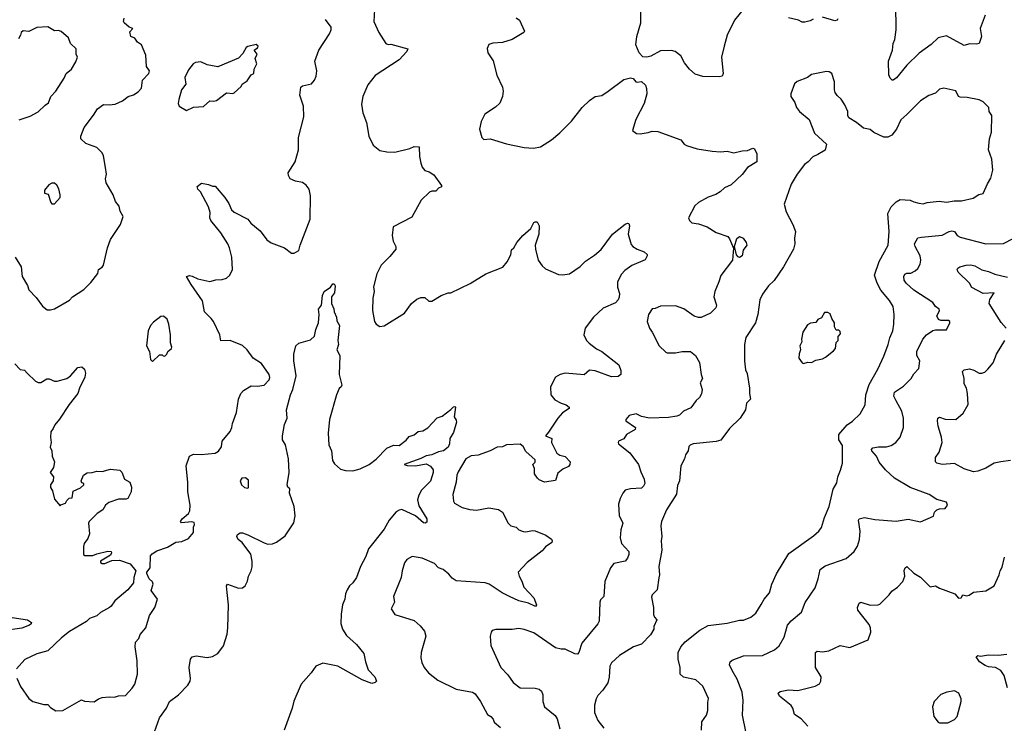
# Model space of a CAD drawing. Extents: x 1954683 to 2060285, y 904798 to 1016299.
# Tile 147 of 256: x 2020339 to 2027570, y 938535 to 943699. Entities that reach past the tile are written whole.
import ezdxf

# ---------------------------------------------------------------- set-up
doc = ezdxf.new("R2010")
doc.units = 0

msp = doc.modelspace()

# ---------------------------------------------------------------- linework, layer by layer
at = {"layer": '0CON10XD'}
for points in [[(2022944, 943775), (2022940, 943685), (2022976.7, 943605), (2023027.5, 943525), (2023045, 943516.7), (2023065, 943520), (2023190, 943485), (2023183.3, 943465), (2023125, 943403.8), (2022949.7, 943290.3), (2022895, 943220), (2022857.8, 943135), (2022849.1, 943079.1), (2022858.1, 943015), (2022886.7, 942945), (2022901.9, 942845), (2022935, 942778.8), (2022985, 942738.8), (2023035, 942730), (2023095, 942728), (2023205, 942754), (2023235, 942768), (2023272.5, 942765), (2023276, 942695), (2023283.8, 942645), (2023295, 942617.5), (2023315, 942593.3), (2023345, 942582.5), (2023379.7, 942559.7), (2023437, 942483), (2023436.4, 942473.6), (2023415, 942462.5), (2023395, 942441.2), (2023365, 942440), (2023347.7, 942432.3), (2023286.7, 942375), (2023219.5, 942250.5), (2023081.7, 942178.3), (2023074.1, 942114.1), (2023082.7, 942072.7), (2023101.4, 942035), (2023100.8, 942015), (2023058.3, 941961.7), (2022993.2, 941896.8), (2022962.5, 941835), (2022938.3, 941738.3), (2022942, 941705), (2022931.4, 941655), (2022929.2, 941565), (2022944.2, 941485), (2022956.7, 941465), (2022985, 941446.7), (2023015, 941451.2), (2023164.3, 941545.7), (2023216.2, 941615), (2023255, 941648.8), (2023285, 941660), (2023315, 941660), (2023344.1, 941634.1), (2023365, 941633.8), (2023435, 941674), (2023485, 941694.3), (2023505.5, 941694.5), (2023646.9, 941763.1), (2023762.5, 941835), (2023887.3, 941882.7), (2023918.3, 941921.7), (2023945.8, 941974.2), (2023951.2, 942008.8), (2023967.5, 942025), (2023990, 942065), (2024035, 942116.2), (2024092.7, 942167.3), (2024115, 942210), (2024125, 942216.7), (2024140, 942215), (2024153.6, 942186.4), (2024150.8, 942125), (2024125.7, 942045), (2024127.1, 942015), (2024147.8, 941935), (2024175, 941892.5), (2024199.8, 941869.8), (2024295, 941829.2), (2024325, 941826), (2024377.5, 941835), (2024455, 941888), (2024495, 941928), (2024560.3, 941969.7), (2024608.3, 942011.7), (2024693.3, 942125), (2024785, 942197.5), (2024803.6, 942206.4), (2024813, 942203), (2024816.7, 942185), (2024808.8, 942125), (2024830.3, 942050.3), (2024841.2, 942035), (2024874.5, 942014.5), (2024925.5, 941995.5), (2024947.5, 941975), (2024947.5, 941965), (2024933.6, 941936.4), (2024834, 941896), (2024782.8, 941857.2), (2024759.8, 941830.2), (2024730, 941775), (2024730, 941735), (2024745, 941690), (2024742, 941662), (2024735, 941644), (2024715, 941621.4), (2024625, 941581.2), (2024552, 941515), (2024490.8, 941435), (2024482, 941385), (2024502, 941345), (2024521.2, 941325), (2024575, 941284.2), (2024615, 941264.2), (2024740, 941165), (2024753.3, 941125), (2024753.3, 941095), (2024735, 941080), (2024685, 941078.5), (2024565, 941122.9), (2024525, 941127.1), (2024485, 941092), (2024345, 941104.2), (2024307.5, 941095), (2024273.3, 941075), (2024236.7, 941005), (2024240, 940945), (2024269.5, 940909.5), (2024314.5, 940884.5), (2024352.7, 940872.7), (2024373.3, 940855), (2024373.3, 940845), (2024326.3, 940813.7), (2024290, 940775), (2024221.7, 940671.7), (2024200, 940645), (2024246.7, 940625), (2024243.8, 940595), (2024285, 940516.7), (2024305, 940503.8), (2024345, 940493.3), (2024382.5, 940455), (2024380, 940435), (2024369.7, 940420.3), (2024328.6, 940401.4), (2024290, 940370), (2024273, 940317), (2024193.9, 940303.9), (2024155, 940322.5), (2024142.5, 940335), (2024120, 940365), (2024120.8, 940405), (2024107.5, 940435), (2024125, 940452.5), (2024125, 940467.5), (2024055, 940528.8), (2024037.1, 940567.1), (2024015, 940583.3), (2023915, 940579.4), (2023885, 940563.8), (2023845, 940561.5), (2023795, 940535.5), (2023705, 940502.1), (2023655, 940497.6), (2023614.6, 940475), (2023559.7, 940380.3), (2023548.6, 940355), (2023544.4, 940305), (2023518.8, 940215), (2023523.8, 940165), (2023531.4, 940151.4), (2023588.3, 940118.3), (2023645, 940104.4), (2023695, 940098.1), (2023785, 940115.6), (2023855, 940104.2), (2023884.3, 940084.3), (2023926.7, 940005), (2023945, 939983.3), (2023985, 939973.3), (2024004.5, 939954.5), (2024037.7, 939942.3), (2024055, 939940), (2024105, 939950.8), (2024125, 939947.5), (2024203.8, 939915), (2024245, 939886), (2024250, 939875), (2024247, 939863), (2024200.7, 939829.3), (2024175, 939800), (2024065, 939716.2), (2024000, 939645), (2024006.2, 939615), (2024027.9, 939577.9), (2024042.2, 939535), (2024115.8, 939455), (2024133.3, 939405), (2024128, 939392), (2024075.6, 939415.6), (2024003.8, 939435), (2023935, 939465.6), (2023881.5, 939491.5), (2023788, 939555), (2023757.1, 939567.1), (2023545, 939581.4), (2023515, 939599.2), (2023489.8, 939629.8), (2023448, 939665), (2023415, 939676.5), (2023385, 939706.8), (2023295, 939746.9), (2023221.7, 939758.3), (2023183.2, 939736.8), (2023166.1, 939713.9), (2023147.1, 939655), (2023140, 939605), (2023084, 939465), (2023091.2, 939425), (2023066.2, 939375), (2023095, 939333.8), (2023235, 939288.8), (2023281.2, 939251.2), (2023310.9, 939210.9), (2023322.5, 939175), (2023288.6, 939055), (2023285.8, 939015.8), (2023292.1, 938982.1), (2023310, 938945), (2023340.8, 938905), (2023410.7, 938850.7), (2023545, 938785.8), (2023665, 938764), (2023685, 938752), (2023723.8, 938695), (2023775, 938600), (2023800, 938585), (2023816.7, 938565), (2023824.1, 938544.1), (2023871.2, 938505)], [(2025511.8, 943505), (2025493.2, 943423.2), (2025505.8, 943304.2), (2025497.5, 943285), (2025475, 943280.8), (2025355, 943281.4), (2025299.1, 943299.1), (2025258, 943335), (2025222.4, 943382.4), (2025193.8, 943435), (2025153.6, 943466.4), (2025125, 943473.8), (2025045, 943471.2), (2024975, 943432), (2024945, 943424), (2024915, 943426.7), (2024888.8, 943455), (2024864, 943515), (2024871.2, 943575), (2024900, 943675), (2024901.9, 943765)], [(2025653.1, 943775), (2025589.5, 943695), (2025535.5, 943585), (2025511.8, 943505)], [(2027428.7, 943731.3), (2027394, 943635), (2027402, 943575), (2027385.6, 943524.4), (2027365, 943519.2), (2027315, 943522), (2027275, 943508.8), (2027145, 943580.8), (2027085, 943565.8), (2027032.7, 943517.3), (2026945.4, 943454.6), (2026854.7, 943365.3), (2026777.6, 943272.4), (2026755, 943256), (2026746.2, 943256.2), (2026731.2, 943271.2), (2026722, 943295), (2026718.6, 943395), (2026750, 943475), (2026754.2, 943525), (2026765.5, 943554.5), (2026775.6, 943625), (2026776.7, 943665), (2026773.4, 943773.4)], [(2020305, 941955.8), (2020350, 941885), (2020357.5, 941815), (2020395, 941747.5), (2020405, 941717.5), (2020460.8, 941660.8), (2020507.3, 941597.3), (2020540.5, 941570.5), (2020565, 941568.8), (2020593.9, 941576.1), (2020705, 941641.2), (2020727.5, 941665), (2020810.5, 941719.5), (2020860.5, 941769.5), (2020913.6, 941836.4), (2020917.5, 941865), (2020945, 941883.3), (2020955, 941897.5), (2020984, 942025), (2021006.7, 942085), (2021080, 942195), (2021098.8, 942255), (2021076.2, 942295), (2021069.5, 942329.5), (2021041.2, 942365), (2021024.2, 942414.2), (2020972.7, 942502.7), (2020968.3, 942531.7), (2020976.2, 942565), (2020970, 942615), (2020955, 942700), (2020945, 942722.5), (2020905, 942760), (2020825, 942791.2), (2020786.7, 942825), (2020786.7, 942845), (2020811.7, 942908.3), (2020881.7, 942998.3), (2020910, 943045), (2020955, 943076), (2020995, 943073.8), (2021040, 943080), (2021095, 943103.3), (2021135, 943135.8), (2021175, 943147.5), (2021209.7, 943170.3), (2021232.3, 943197.7), (2021240, 943255), (2021286.7, 943305), (2021291.2, 943325), (2021270, 943355), (2021265, 943440), (2021233.6, 943513.6), (2021205, 943533.8), (2021185, 943563.3), (2021155, 943576.7), (2021148.8, 943611.2), (2021170, 943635), (2021143.9, 943643.9), (2021106.7, 943675), (2021100, 943685), (2021105, 943710)], [(2021745, 941505.6), (2021696.7, 941555), (2021680.9, 941635), (2021597.1, 941755), (2021563.8, 941815), (2021585, 941820.8), (2021605, 941817.1), (2021646.6, 941796.6), (2021735, 941778.6), (2021779.3, 941790.7), (2021825, 941792), (2021857.3, 941802.7), (2021883.3, 941825), (2021901.2, 941865), (2021896.9, 941955), (2021880.5, 942025), (2021866.7, 942055), (2021815, 942134.2), (2021742, 942225), (2021735.8, 942245), (2021736.9, 942285), (2021724.4, 942325), (2021667.5, 942435), (2021647.5, 942455), (2021643.3, 942475), (2021675, 942500), (2021725, 942490), (2021755, 942476.7), (2021775, 942476.2), (2021845, 942394.2), (2021875, 942350.8), (2021894.1, 942304.1), (2021913.3, 942286.7), (2022015, 942234.3), (2022037.1, 942205), (2022105, 942149.2), (2022155, 942084.3), (2022185, 942060.6), (2022284.2, 942024.2), (2022335, 941986.7), (2022355, 941986.2), (2022390, 942005), (2022399.4, 942045), (2022471.1, 942235), (2022475.5, 942405.5), (2022464.2, 942455), (2022444, 942485), (2022415, 942504.2), (2022364.4, 942514.4), (2022325, 942531.2), (2022312, 942555), (2022310, 942575), (2022362, 942655), (2022386, 942745), (2022387.5, 942835), (2022425.7, 942985), (2022424.3, 943065), (2022407.5, 943107.5), (2022395.7, 943145), (2022404, 943205), (2022415, 943213.8), (2022481.2, 943228.8), (2022504.2, 943255), (2022516.7, 943285), (2022521.4, 943325), (2022506.7, 943395), (2022535.6, 943475), (2022613.1, 943595), (2022625.5, 943625), (2022625.6, 943645), (2022585, 943700)], [(2023985, 943713.3), (2024008.8, 943695), (2024046.7, 943615), (2024042.5, 943605), (2023955, 943554), (2023885, 943532), (2023813.9, 943526.1), (2023785, 943516.7), (2023771.7, 943488.3), (2023776.2, 943456.2), (2023817.3, 943397.3), (2023842.7, 943292.7), (2023884.2, 943205), (2023890, 943175), (2023885.8, 943135), (2023864.1, 943085.9), (2023833, 943057), (2023755, 943006.2), (2023728.3, 942951.7), (2023715.8, 942895), (2023733.8, 942835), (2023748.8, 942818.8), (2023795, 942823.8), (2023915, 942788), (2024045, 942761.9), (2024113, 942757), (2024164.4, 942765.6), (2024245, 942817.1), (2024305, 942869.4), (2024392, 942955), (2024470, 943055), (2024525, 943106), (2024565, 943134.3), (2024615, 943142.5), (2024660, 943175), (2024775, 943260), (2024825, 943272.5), (2024845, 943267.5), (2024864.1, 943244.1), (2024875, 943240), (2024906.1, 943246.1), (2024935, 943217.5), (2024943.3, 943195), (2024944, 943155), (2024926, 943085), (2024865, 942967.5), (2024840, 942885), (2024870, 942865), (2024895, 942861.2), (2024955, 942870), (2024985, 942881.2), (2025025, 942879.2), (2025195, 942817.5), (2025220, 942785), (2025235, 942776), (2025315, 942752.5), (2025425, 942734.2), (2025485, 942729.2), (2025535, 942734.2), (2025585, 942722.9), (2025645, 942737.5), (2025685, 942738), (2025723.9, 942756.1), (2025735, 942752.5), (2025753.8, 942715), (2025753.9, 942656.1), (2025685.4, 942614.6), (2025645, 942562.5), (2025565, 942486.2), (2025515, 942464), (2025484, 942435), (2025451.2, 942415), (2025394.6, 942395.4), (2025325, 942358), (2025296.8, 942333.2), (2025252, 942245), (2025258.8, 942225), (2025275, 942208.8), (2025325, 942202), (2025388.3, 942178.3), (2025455, 942137.1), (2025538.7, 942108.7), (2025551.7, 942091.7), (2025581.2, 942021.2), (2025573.8, 941935), (2025487.2, 941822.8), (2025474.2, 941775), (2025444, 941705), (2025437.5, 941665), (2025457.5, 941605), (2025450.8, 941585), (2025412, 941545), (2025345, 941514.3), (2025325, 941514.3), (2025293, 941523), (2025217.2, 941577.2), (2025155, 941600), (2025045, 941595.6), (2025005, 941578.8), (2024985, 941576.7), (2024956.2, 941535), (2024946.7, 941485), (2024963.3, 941435), (2024985, 941406.7), (2025034.3, 941305), (2025085, 941258), (2025095, 941252.9), (2025155, 941254.3), (2025204.1, 941264.1), (2025265, 941263.8), (2025303.3, 941235), (2025332.3, 941182.3), (2025344, 941095), (2025353.8, 941065), (2025337.1, 941032.9), (2025351.4, 940985), (2025346.7, 940953.3), (2025332.7, 940927.3), (2025308, 940905), (2025268.7, 940851.3), (2025215, 940826), (2025184.2, 940795.8), (2025165, 940789.4), (2025105, 940780), (2024965, 940774.3), (2024905.9, 940785.9), (2024865.9, 940805.9), (2024815, 940793.3), (2024790, 940765), (2024790, 940755), (2024862.5, 940705), (2024859.2, 940690.8), (2024794.6, 940655.4), (2024775, 940623.3), (2024736.7, 940605), (2024733.8, 940595), (2024736.7, 940585), (2024820.7, 940520.7), (2024884.2, 940435), (2024900.3, 940380.3), (2024925, 940327.5), (2024929.2, 940295), (2024920, 940275), (2024905, 940261.9), (2024825, 940256.9), (2024786.7, 940245), (2024768.8, 940225), (2024748, 940185), (2024737.7, 940142.3), (2024741.2, 940061.2), (2024768.5, 940005), (2024754.3, 939955), (2024749.2, 939895), (2024759.2, 939855), (2024812, 939795), (2024812.9, 939775), (2024803.4, 939746.6), (2024785.6, 939724.4), (2024702.5, 939707.5), (2024677.1, 939675), (2024636.9, 939575), (2024630, 939465), (2024605, 939441.2), (2024598.9, 939425), (2024595.3, 939285.3), (2024586, 939264), (2024467.5, 939122.5), (2024445.8, 939054.2), (2024435, 939042.9), (2024415, 939045.8), (2024345, 939078.8), (2024315, 939079.2), (2024275, 939090), (2024115, 939198.1), (2024045, 939224.4), (2024005, 939231.9), (2023955, 939222.5), (2023835, 939222.5), (2023810, 939215), (2023802.5, 939205), (2023793.3, 939175), (2023800, 939105), (2023872, 938945), (2023925, 938891.2), (2023962, 938835), (2024014.3, 938794.3), (2024125, 938793.1), (2024153.3, 938785), (2024171.2, 938771.2), (2024180, 938745), (2024180, 938695), (2024192.9, 938655), (2024271.1, 938591.1), (2024286.9, 938566.9), (2024305.6, 938495)], [(2026166.1, 943703.9), (2026145, 943690), (2026105, 943680), (2026085, 943680), (2026060, 943695), (2025985, 943714)], [(2026348.8, 943705), (2026342.5, 943695), (2026325, 943690), (2026235, 943718.6)], [(2020335, 942963.8), (2020415, 942992), (2020475, 943022), (2020525, 943072), (2020550.8, 943089.2), (2020567.5, 943135), (2020603.8, 943175), (2020665, 943270), (2020680, 943305), (2020720, 943335), (2020751.2, 943388.8), (2020763.3, 943425), (2020753.8, 943445), (2020752.5, 943485), (2020711.2, 943525), (2020696.7, 943565), (2020643.6, 943613.6), (2020625, 943620), (2020595, 943617.5), (2020545, 943646.2), (2020465, 943642), (2020405, 943613.3), (2020365, 943618), (2020350, 943605), (2020345.8, 943585), (2020330.5, 943559.5)], [(2021565, 943033.3), (2021615, 943056), (2021687.7, 943062.3), (2021735, 943102.5), (2021765, 943100), (2021785, 943106.7), (2021858.3, 943161.7), (2021905, 943157.5), (2021915, 943162.5), (2021965, 943210), (2021973.6, 943226.4), (2022009.3, 943250.7), (2022040, 943295), (2022057.5, 943305), (2022060, 943335), (2022080, 943375), (2022067.5, 943415), (2022083.3, 943445), (2022060, 943475), (2022086.4, 943493.6), (2022090, 943505), (2022075, 943516.2), (2022015, 943502.5), (2022002.5, 943495), (2021978.3, 943451.7), (2021945, 943416.7), (2021795, 943353.8), (2021715, 943368.8), (2021669.5, 943389.5), (2021630, 943385), (2021612.5, 943375), (2021577.7, 943332.3), (2021551.2, 943275), (2021558, 943225), (2021527.5, 943185), (2021506.4, 943113.6), (2021503.8, 943085), (2021510, 943065), (2021565, 943033.3)], [(2025346, 938485), (2025350, 938545), (2025383.8, 938595), (2025392.3, 938627.7), (2025391.9, 938688.1), (2025397.7, 938717.7), (2025357.3, 938807.3), (2025305, 938854), (2025215, 938873.8), (2025188.8, 938895), (2025188.6, 938945), (2025176, 939005), (2025176.2, 939055), (2025193.8, 939095), (2025225.9, 939134.1), (2025335, 939218), (2025395, 939251.9), (2025535, 939270), (2025625, 939291.4), (2025655, 939293.1), (2025707.5, 939315), (2025745, 939344), (2025785, 939407.5), (2025806, 939445), (2025845, 939493.3), (2025864, 939555), (2025898.3, 939631.7), (2025988.3, 939781.7), (2026169.1, 939910.9), (2026208, 939945), (2026227.4, 939972.6), (2026248.6, 940045), (2026283.1, 940125), (2026313.9, 940253.9), (2026340.5, 940299.5), (2026348, 940345), (2026368.3, 940391.7), (2026381.9, 940445), (2026381.9, 940575), (2026356, 940615), (2026356, 940655), (2026415.8, 940725), (2026455, 940751.4), (2026512.8, 940807.2), (2026547.6, 940872.4), (2026554.4, 940945), (2026577.8, 941022.2), (2026641.9, 941135), (2026685, 941230), (2026718.1, 941315), (2026728.6, 941365), (2026751.1, 941415), (2026760, 941465), (2026761.9, 941535), (2026754.4, 941595), (2026728.2, 941638.2), (2026663.4, 941713.4), (2026635.6, 941765), (2026616.5, 941825), (2026651.9, 941925), (2026716.7, 942045), (2026723.5, 942145), (2026714.5, 942275.5), (2026740, 942325), (2026775, 942362), (2026805, 942378.6), (2026880, 942375), (2026905, 942362), (2026943, 942353), (2026975, 942347.5), (2027005, 942357.1), (2027093, 942367), (2027145, 942360.6), (2027200.9, 942369.1), (2027255, 942369.4), (2027341.4, 942388.6), (2027382.5, 942415), (2027415.6, 942424.4), (2027445.8, 942494.2), (2027470.8, 942535), (2027485.8, 942594.2), (2027478, 942675), (2027454, 942745), (2027462.5, 942825), (2027475.8, 942874.2), (2027478.8, 942995), (2027460, 943025), (2027457.5, 943055), (2027415, 943096.7), (2027385, 943110), (2027298.3, 943128.3), (2027245, 943130), (2027233.3, 943135), (2027215, 943176.7), (2027125, 943195.7), (2027095, 943190), (2027065, 943160), (2027015, 943142), (2026955, 943104.2), (2026855.6, 943004.4), (2026809.2, 942965), (2026779.2, 942895), (2026745, 942852), (2026714.1, 942835.9), (2026685, 942836.2), (2026611.7, 942871.7), (2026585, 942893.8), (2026535, 942902), (2026485, 942943.8), (2026428.5, 942978.5), (2026421.4, 942995), (2026420.8, 943025), (2026399.2, 943075), (2026371.2, 943115), (2026341.7, 943141.7), (2026329.2, 943165), (2026323.1, 943185), (2026323, 943243), (2026304.2, 943304.2), (2026285, 943316), (2026265, 943318), (2026155, 943298.1), (2026125, 943274.2), (2026050, 943245), (2026030.5, 943229.5), (2026003.3, 943155), (2026003.6, 943136.4), (2026031.2, 943091.2), (2026044.2, 943055), (2026065, 943026.2), (2026137.3, 942967.3), (2026177, 942867), (2026263.8, 942785), (2026255, 942742.5), (2026200.5, 942709.5), (2026165, 942693.3), (2026130, 942655), (2026103.7, 942636.3), (2026047.8, 942565), (2026005, 942492.5), (2025952.5, 942345), (2025968.3, 942288.3), (2026018, 942195), (2026036, 942145), (2026030, 942095), (2026032.5, 942055), (2026022, 942015), (2025948.8, 941885), (2025880, 941785), (2025838, 941745), (2025794.3, 941685.7), (2025775.9, 941644.1), (2025760.8, 941535), (2025742.5, 941475), (2025672.7, 941367.3), (2025661.4, 941315), (2025663.1, 941195), (2025670.3, 941130.3), (2025681.5, 941101.5), (2025700, 940995), (2025698.1, 940955), (2025705.6, 940915), (2025675.8, 940885), (2025668.8, 940835), (2025631.2, 940775), (2025551.7, 940698.3), (2025487.5, 940612.5), (2025455, 940603.3), (2025284.2, 940585.8), (2025262.7, 940577.3), (2025254.1, 940565.9), (2025248.8, 940535), (2025228, 940505), (2025222, 940475), (2025195.8, 940425), (2025185.6, 940315), (2025169.4, 940280.6), (2025163.6, 940216.4), (2025089.1, 940100.9), (2025052.9, 940015), (2025048, 939985), (2025055.8, 939905), (2025049.2, 939875), (2025055.6, 939805), (2025032.5, 939685), (2025036.7, 939625), (2025032.5, 939602.5), (2025020, 939515), (2024985, 939476.7), (2024979.5, 939460.5), (2024993.8, 939385), (2024993.6, 939333.6), (2025000, 939315), (2025017.5, 939295), (2024996.7, 939245), (2024996.7, 939225), (2024971.2, 939185), (2024905, 939116.7), (2024846.7, 939095), (2024745, 939032.9), (2024685, 938978.8), (2024674.2, 938954.2), (2024667.3, 938872.7), (2024657.3, 938832.7), (2024621.7, 938778.3), (2024585, 938740), (2024572, 938715), (2024561.2, 938668.8), (2024560.8, 938615), (2024585.9, 938555.9), (2024628.3, 938498.3)], [(2020595, 942347.5), (2020636.1, 942393.9), (2020637, 942413), (2020627, 942457), (2020612.5, 942485), (2020595, 942500), (2020575, 942500), (2020553.6, 942486.4), (2020521.7, 942448.3), (2020520, 942425), (2020548.3, 942418.3), (2020566.4, 942356.4), (2020575, 942347.5), (2020595, 942347.5)], [(2025672.5, 938475), (2025648, 938595), (2025653.4, 938703.4), (2025645.6, 938764.4), (2025609.1, 938859.1), (2025571.9, 938921.9), (2025551.9, 938965), (2025556, 938985), (2025571.7, 938998.3), (2025655, 939029.4), (2025795, 939031.4), (2025883.3, 939075), (2025916.6, 939103.4), (2025953, 939167), (2025977.5, 939255), (2026005, 939287.1), (2026080.5, 939349.5), (2026107.2, 939422.8), (2026180.3, 939529.7), (2026203.6, 939596.4), (2026218.1, 939665), (2026255, 939689.5), (2026410, 939745), (2026468, 939795), (2026492, 939835), (2026508, 939885), (2026510.8, 939945), (2026500, 940025), (2026504.5, 940035.5), (2026544.5, 940045.5), (2026619.6, 940029.6), (2026775, 940017.5), (2026865, 940033.8), (2026955, 940014), (2027050, 940055), (2027057.5, 940085), (2027075, 940102.5), (2027095, 940110), (2027135, 940112.5), (2027152.5, 940135), (2027145, 940157.5), (2027075, 940177.5), (2027017.5, 940215), (2026880, 940265), (2026764, 940335), (2026698.6, 940395), (2026652.4, 940452.4), (2026630.5, 940495), (2026598.6, 940535), (2026595.8, 940545), (2026605, 940555.6), (2026646.2, 940563.8), (2026705, 940564.6), (2026740, 940575), (2026774.6, 940595.4), (2026804.5, 940635.5), (2026830.9, 940705), (2026830.5, 940775), (2026818.5, 940825), (2026775, 940902), (2026758.1, 940935), (2026763.1, 940965), (2026830.6, 941009.4), (2026885.4, 941064.6), (2026905, 941098.8), (2026941.7, 941138.3), (2026949.4, 941195), (2026928.5, 941235), (2026927.1, 941265), (2026971.1, 941355), (2026998.6, 941385), (2027045, 941417.1), (2027065, 941422.9), (2027146, 941424), (2027170, 941475), (2027170, 941485), (2027161.2, 941491.2), (2027105, 941491.9), (2027087.5, 941497.5), (2027075.7, 941525), (2027095, 941562.5), (2027091.2, 941575), (2027065, 941593.8), (2027045, 941622.5), (2026905, 941712.9), (2026849.4, 941765), (2026835, 941786.7), (2026831.9, 941815), (2026839.3, 941830.7), (2026855, 941838.9), (2026885, 941839.4), (2026914.5, 941855.5), (2026935, 941872), (2026952.9, 941905), (2026956.9, 941935), (2026952.5, 941965), (2026914.5, 942035), (2026910.6, 942055), (2026935, 942097.5), (2026963.4, 942103.4), (2027115, 942117.1), (2027165, 942145.7), (2027185, 942150.6), (2027203.5, 942143.5), (2027224.6, 942114.6), (2027245, 942101.9), (2027435, 942053.1), (2027565, 942056), (2027635, 942093.8)], [(2025625, 941954.3), (2025615, 941958), (2025604.4, 941974.4), (2025588, 942035), (2025605, 942093.8), (2025625, 942106.9), (2025652.5, 942095), (2025674, 942065), (2025680, 942045), (2025653.2, 942006.8), (2025645, 941966.7), (2025625, 941954.3)], [(2027583.8, 941435), (2027546.8, 941476.8), (2027458.2, 941615), (2027463.4, 941646.6), (2027496.7, 941695), (2027415, 941690), (2027332.5, 941732.5), (2027315.8, 941765), (2027232.5, 941845), (2027224, 941865), (2027228.8, 941875), (2027244.5, 941885.5), (2027291.4, 941898.6), (2027325, 941899.5), (2027355, 941891.8), (2027405, 941863.8), (2027455, 941851.8), (2027501.1, 941831.1), (2027595, 941810.4)], [(2021305, 938404.2), (2021364.5, 938575.5), (2021418, 938645), (2021438.8, 938695), (2021506, 938745), (2021574.2, 938815), (2021590.8, 938845), (2021593.9, 938863.9), (2021584, 938945), (2021594, 939006), (2021606.1, 939023.9), (2021635, 939030.8), (2021715, 939016.9), (2021755, 939024.4), (2021793, 939047), (2021835, 939104), (2021861.4, 939188.6), (2021867.3, 939235), (2021872.2, 939405), (2021861.4, 939495), (2021856.7, 939545), (2021865, 939556.7), (2021945, 939528), (2021975, 939530), (2021995, 939543.8), (2022012.2, 939577.8), (2022018.9, 939615), (2022039.2, 939655), (2022045.8, 939684.2), (2022047.1, 939725), (2022035.4, 939775.4), (2021972, 939862), (2021944.2, 939885), (2021933.3, 939905), (2021938.3, 939921.7), (2021957.7, 939932.3), (2021975, 939932.5), (2022015, 939919.4), (2022135, 939859.1), (2022160.9, 939850.9), (2022195, 939851.5), (2022226, 939865), (2022289.1, 939910.9), (2022352.5, 940007.5), (2022362.8, 940057.2), (2022355.4, 940125.4), (2022321.2, 940225), (2022323.3, 940255), (2022309.2, 940269.2), (2022304.3, 940284.3), (2022318.2, 940375), (2022313.5, 940475), (2022290.7, 940579.3), (2022270, 940615), (2022270, 940645), (2022283.1, 940726.9), (2022303.3, 940775), (2022299.2, 940835), (2022328.6, 940945), (2022345.7, 940984.3), (2022369.2, 941085), (2022352.5, 941195), (2022352.5, 941245), (2022365.8, 941305), (2022388.8, 941325), (2022475, 941350), (2022504.2, 941375.8), (2022514.3, 941425.7), (2022534, 941475), (2022538.1, 941535), (2022532.9, 941575), (2022554.3, 941605), (2022561.9, 941675), (2022575, 941703.3), (2022622.5, 941735), (2022639.3, 941760.7), (2022649.5, 941759.5), (2022656.2, 941745), (2022650, 941695), (2022630, 941665), (2022630, 941615), (2022646.4, 941576.4), (2022647.5, 941555), (2022666.4, 941516.4), (2022668.3, 941488.3), (2022688.8, 941455), (2022674.2, 941345), (2022679.2, 941315), (2022668, 941275), (2022690.8, 941235), (2022686.2, 941095), (2022703.6, 941016.4), (2022700, 941005), (2022685, 940992.5), (2022666.7, 940945), (2022614.4, 940765), (2022604.4, 940665), (2022609.7, 940579.7), (2022628.6, 940535), (2022636.9, 940465), (2022649.8, 940439.8), (2022695, 940400.8), (2022731.2, 940391.2), (2022785, 940388.4), (2022838.3, 940401.7), (2022905, 940434.2), (2022957.6, 940472.4), (2023035, 940553.3), (2023083.9, 940576.1), (2023126.1, 940573.9), (2023176.7, 940613.3), (2023200.3, 940639.7), (2023235, 940651.2), (2023265, 940675.8), (2023299.5, 940680.5), (2023335.8, 940704.2), (2023405, 940777.5), (2023440.7, 940789.3), (2023505, 940837.5), (2023525, 940857.5), (2023535, 940860), (2023540, 940855), (2023530, 940785), (2023545, 940760), (2023546.7, 940745), (2023525, 940670), (2023498.8, 940625), (2023495.5, 940585), (2023485, 940560.8), (2023450.8, 940535), (2023415, 940527.9), (2023365, 940506.1), (2023325, 940498.9), (2023285, 940478.8), (2023162.5, 940435), (2023185, 940428), (2023245, 940425.5), (2023325, 940438.8), (2023355, 940422.9), (2023375.6, 940395), (2023376.4, 940375), (2023355, 940311.4), (2023290, 940245), (2023270.4, 940209.6), (2023260.4, 940175), (2023270.8, 940130.8), (2023329.4, 940035), (2023328.6, 940011.4), (2023316.1, 940003.9), (2023305, 940006), (2023247, 940057), (2023145, 940103.1), (2023125, 940099.4), (2023103.8, 940086.2), (2023053.1, 940025), (2023015, 939959.2), (2022899.4, 939815), (2022881.7, 939758.3), (2022842, 939685), (2022812.5, 939605), (2022785, 939566), (2022761.2, 939545), (2022744, 939515), (2022732, 939485), (2022728, 939445), (2022709.2, 939405), (2022699.2, 939335), (2022697.7, 939267.7), (2022708.8, 939225), (2022738.3, 939178.3), (2022812.7, 939112.7), (2022866.7, 939046.7), (2022878, 938985), (2022898.3, 938928.3), (2022946.7, 938875), (2022960, 938845), (2022950, 938835), (2022925, 938827.5), (2022855, 938854.3), (2022676.2, 938955), (2022564.4, 938975.6), (2022515, 938954.2), (2022480, 938905), (2022405, 938821.2), (2022352.4, 938697.6), (2022339.2, 938645), (2022280, 938485)], [(2020318.8, 938865), (2020343.8, 938805), (2020405, 938716.2), (2020435.9, 938695.9), (2020515, 938673.8), (2020545, 938672.5), (2020565, 938650), (2020605, 938626.7), (2020655, 938630), (2020793.9, 938706.1), (2020815, 938697.5), (2020885, 938693.3), (2020916.4, 938713.6), (2020945, 938723.3), (2020995, 938730), (2021035, 938726.2), (2021065, 938736.2), (2021115, 938740), (2021165, 938793.3), (2021185, 938822.5), (2021204.3, 938895), (2021202.3, 938992.3), (2021187.5, 939095), (2021190.3, 939129.7), (2021212.7, 939157.3), (2021224.4, 939185.6), (2021264, 939235), (2021292, 939325), (2021331.2, 939385), (2021350, 939445), (2021305, 939510), (2021320, 939555), (2021313, 939573), (2021290, 939595), (2021272.5, 939635), (2021272.5, 939645), (2021296.7, 939675), (2021300, 939765), (2021311.2, 939778.8), (2021345, 939800), (2021425, 939828.8), (2021485, 939864), (2021529.7, 939870.3), (2021579.7, 939890.3), (2021615.8, 939935), (2021616.2, 939975), (2021623.3, 939995), (2021619.5, 940009.5), (2021604.2, 940014.2), (2021526.4, 940006.4), (2021520, 940015), (2021532.5, 940035), (2021577.8, 940075), (2021587.5, 940095), (2021590, 940135), (2021574, 940235), (2021574.2, 940304.2), (2021560.8, 940425), (2021586.2, 940495), (2021615, 940510), (2021672.7, 940507.3), (2021775, 940516.7), (2021797.7, 940532.3), (2021820, 940565), (2021826.7, 940605), (2021885, 940676.7), (2021898, 940705), (2021900.8, 940735), (2021931.9, 940815), (2021945.6, 940915), (2021963.4, 940956.6), (2021983.2, 940976.8), (2022038.7, 941011.3), (2022085, 941009.2), (2022135, 941016.7), (2022171.2, 941055), (2022177, 941073), (2022170, 941095), (2022114, 941175), (2022054, 941215), (2022010, 941275), (2021975, 941308), (2021885, 941344), (2021815, 941343.3), (2021809.2, 941385), (2021761.5, 941485), (2021745, 941505.6)], [(2021315, 941190), (2021365, 941240), (2021385, 941240), (2021391.7, 941231.7), (2021405, 941230), (2021420, 941245), (2021427.5, 941265), (2021453.3, 941285), (2021456.2, 941295), (2021447, 941327), (2021446.7, 941385), (2021433.3, 941465), (2021420.7, 941500.7), (2021395, 941522.5), (2021375, 941520), (2021320.7, 941479.3), (2021300, 941455), (2021282.5, 941415), (2021270, 941305), (2021292.5, 941265), (2021300, 941205), (2021315, 941190)], [(2026095, 941176.7), (2026126.4, 941186.4), (2026155, 941182.5), (2026185, 941200), (2026235, 941210), (2026258.3, 941221.7), (2026315, 941267.5), (2026330, 941285), (2026335, 941330), (2026350, 941345), (2026350, 941375), (2026366.4, 941393.6), (2026365, 941410), (2026355, 941420), (2026335, 941420), (2026323.3, 941445), (2026322.5, 941475), (2026303.3, 941505), (2026290.7, 941540.7), (2026275, 941551.2), (2026250.8, 941549.2), (2026228.3, 941511.7), (2026200.7, 941499.3), (2026185, 941477.5), (2026147.7, 941472.3), (2026125, 941458.8), (2026090, 941405), (2026080, 941355), (2026083.3, 941335), (2026067.5, 941305), (2026073.3, 941275), (2026062.9, 941247.1), (2026062, 941215), (2026085, 941180), (2026095, 941176.7)], [(2027615, 940462.9), (2027545, 940454.3), (2027495, 940444.3), (2027433.6, 940406.4), (2027375, 940384.4), (2027345, 940379.6), (2027275, 940402.5), (2027205, 940442), (2027114.6, 940434.6), (2027074.5, 940444.5), (2027064.2, 940455), (2027066.2, 940485), (2027092, 940525), (2027114.1, 940595.9), (2027109.2, 940635), (2027085.8, 940715), (2027079.2, 940755), (2027082, 940775), (2027095, 940781.2), (2027135, 940767.5), (2027215, 940765.8), (2027269.3, 940810.7), (2027304.3, 940875), (2027300.6, 940955), (2027291.9, 940995), (2027275, 941027.5), (2027274.5, 941064.5), (2027262.9, 941117.1), (2027275, 941128.8), (2027315, 941137.1), (2027347.5, 941127.5), (2027385, 941106), (2027405.7, 941104.3), (2027427.3, 941112.7), (2027448.8, 941135), (2027488.3, 941181.7), (2027513.8, 941245), (2027574.2, 941345)], [(2020303.6, 941173.6), (2020342.7, 941132.7), (2020375, 941126), (2020393.3, 941105), (2020455, 941046.2), (2020475, 941036.7), (2020495, 941036.7), (2020537, 941063), (2020555, 941062.5), (2020595, 941046.7), (2020615, 941046.7), (2020685, 941066.2), (2020711.2, 941085), (2020765, 941146.7), (2020795, 941152.5), (2020814.1, 941134.1), (2020822.5, 941105), (2020818, 941075), (2020779.2, 940995), (2020766.9, 940955), (2020701.2, 940875), (2020631.7, 940768.3), (2020596, 940725), (2020585, 940697.5), (2020567.5, 940675), (2020563.8, 940635), (2020568.8, 940595), (2020562.7, 940562.7), (2020573.8, 940535), (2020576.2, 940495), (2020593.3, 940455), (2020587.7, 940412.3), (2020563.3, 940375), (2020586.2, 940345), (2020583.8, 940315), (2020564.2, 940285.8), (2020563.9, 940266.1), (2020580, 940240), (2020595, 940180), (2020635, 940130), (2020641.7, 940138.3), (2020675, 940150), (2020685, 940170), (2020703, 940187), (2020725, 940190), (2020732.3, 940237.7), (2020786.1, 940263.9), (2020810, 940285), (2020810, 940295), (2020795, 940300), (2020790, 940315), (2020807.5, 940355), (2020835, 940372.5), (2020870, 940375), (2020905, 940386.7), (2020945, 940382.5), (2021005, 940400), (2021075, 940393.8), (2021087.9, 940377.9), (2021107.4, 940327.4), (2021148, 940305), (2021158.8, 940268.8), (2021157, 940233), (2021133.9, 940186.1), (2021120.7, 940179.3), (2021065, 940179.2), (2020992.5, 940155), (2020970, 940135), (2020949.3, 940100.7), (2020906.7, 940075), (2020848, 940015), (2020844.2, 940005), (2020851.2, 939925), (2020838.3, 939891.7), (2020812.5, 939855), (2020807, 939833), (2020807.5, 939775), (2020817, 939767), (2020875, 939765.6), (2020905, 939778.9), (2020985, 939798), (2021010, 939795), (2021012.5, 939785), (2021005, 939770), (2020933.3, 939725), (2020932.5, 939715), (2020945, 939706.7), (2020965, 939706.7), (2021015, 939730), (2021073, 939733), (2021150, 939705), (2021192.5, 939655), (2021177.5, 939605), (2021173.6, 939566.4), (2021134, 939515), (2021036.8, 939433.2), (2021011.2, 939395), (2020997.5, 939385), (2020932.7, 939347.3), (2020905, 939323.3), (2020852.5, 939305), (2020828.8, 939281.2), (2020705, 939208), (2020645, 939162.5), (2020545, 939067.5), (2020464.2, 939045.8), (2020377.5, 939002.5), (2020316.4, 938933.6)], [(2022015, 940260), (2022020, 940265), (2022018.3, 940318.3), (2021997, 940337), (2021970, 940335), (2021957.5, 940315), (2021967.5, 940285), (2021990, 940265), (2022015, 940260)], [(2026127.3, 938515), (2026078.3, 938568.3), (2026029.8, 938599.8), (2026017.8, 938645), (2026005.6, 938665), (2025918.8, 938735), (2025910, 938755), (2025925, 938768), (2025985, 938779.4), (2026055, 938775.7), (2026182.3, 938807.7), (2026213.3, 938825), (2026223.8, 938845), (2026226, 938875), (2026184, 938945), (2026182.9, 939015), (2026182.5, 939055), (2026195, 939064.3), (2026235, 939058.6), (2026282.7, 939067.3), (2026364.1, 939105.9), (2026435, 939091.2), (2026571.7, 939148.3), (2026590.8, 939205), (2026588.6, 939235), (2026578.9, 939258.9), (2026495.8, 939365), (2026492, 939385), (2026503.9, 939416.1), (2026517, 939423), (2026585, 939402), (2026645, 939403.3), (2026655, 939410), (2026725, 939478.8), (2026744.3, 939505.7), (2026786.7, 939535), (2026824, 939575), (2026838.8, 939615), (2026836.1, 939656.1), (2026843.1, 939676.9), (2026854, 939686), (2026905.9, 939635.9), (2026955, 939608), (2027025, 939536.7), (2027065, 939543.3), (2027095, 939526.7), (2027205.9, 939485.9), (2027235, 939454), (2027253, 939457), (2027265, 939476.7), (2027295, 939471.2), (2027312.5, 939475), (2027345, 939498), (2027435, 939506.2), (2027496.7, 939545), (2027532, 939625), (2027538.8, 939655), (2027555, 939680), (2027571.2, 939755)], [(2020282.4, 939312.4), (2020395, 939294.2), (2020426.2, 939275), (2020423.3, 939265), (2020410, 939255), (2020355, 939232.5), (2020215.5, 939214.5)], [(2027594.4, 938794.4), (2027570, 938885), (2027545, 938921.5), (2027505, 938944.4), (2027455, 938949.5), (2027428.9, 938958.9), (2027388.8, 938985), (2027363.6, 939023.6), (2027375, 939032.5), (2027395, 939028.8), (2027455, 939038.1), (2027525.4, 939034.6), (2027588, 939042)], [(2027155, 938537.5), (2027165, 938542.5), (2027205, 938562.5), (2027223.3, 938585), (2027252.5, 938695), (2027252.5, 938715), (2027235.5, 938755.5), (2027205, 938774.3), (2027147.6, 938762.4), (2027104.4, 938745.6), (2027056.2, 938695), (2027042, 938655), (2027052.5, 938585), (2027085, 938542.5), (2027095, 938537.5), (2027155, 938537.5)]]:
    msp.add_lwpolyline(points, dxfattribs=at)

doc.saveas('drawing.dxf')
